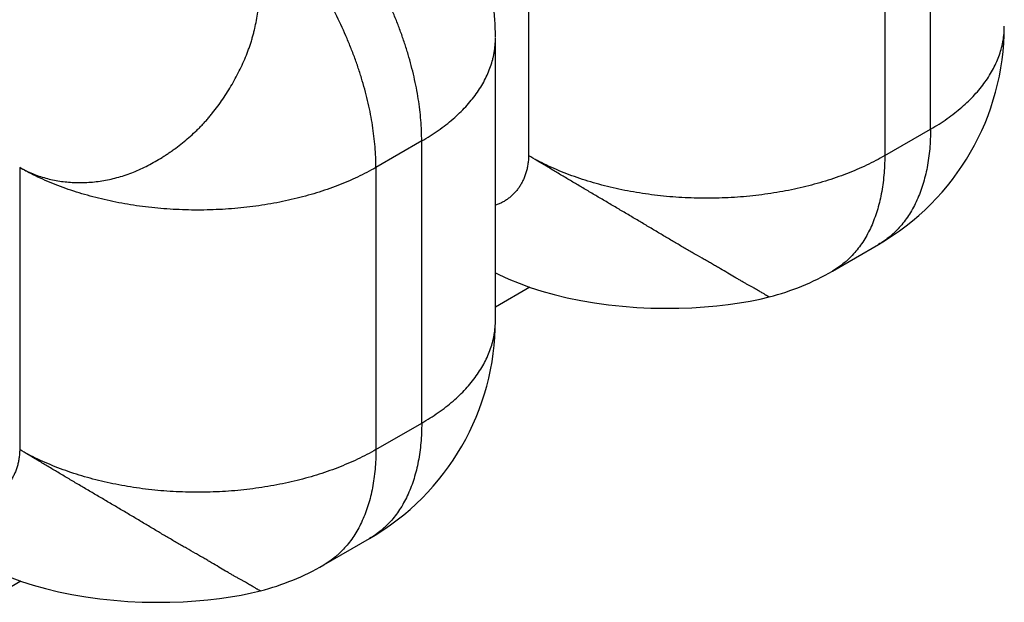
# Model space of a CAD drawing. Header units: inches. Extents: x 0 to 22, y 0 to 25.8.
# Tile 27 of 80: x 6.0482 to 6.1851, y 13.1947 to 13.2756. Entities that reach past the tile are written whole.
import ezdxf

# ---------------------------------------------------------------- set-up
doc = ezdxf.new("R2010")
doc.units = ezdxf.units.IN
doc.header["$LTSCALE"] = 1.21
doc.header["$MEASUREMENT"] = 0
doc.layers.get('0').update_dxf_attribs({"linetype": 'CONTINUOUS'})

msp = doc.modelspace()

# ---------------------------------------------------------------- linework, layer by layer
at = {"color": 6, "linetype": 'CONTINUOUS'}
for p, q in [((6.1748209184, 13.2603551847), (6.1748209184, 13.2995459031)), ((6.1189594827, 13.295871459), (6.1189594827, 13.2566807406)), ((6.1684569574, 13.295871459), (6.1684569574, 13.2566807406)), ((6.1143615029, 13.2338175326), (6.1143611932, 13.2730932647)), ((6.1684569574, 13.2566807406), (6.1748209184, 13.2603551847)), ((6.1041102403, 13.2587187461), (6.0977462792, 13.2550443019)), ((6.1041102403, 13.2195280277), (6.1041102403, 13.2587187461)), ((6.0482488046, 13.2550443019), (6.0482488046, 13.2158535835)), ((6.0977462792, 13.2550443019), (6.0977462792, 13.2158535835)), ((6.1612089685, 13.2406597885), (6.1675729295, 13.2443342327)), ((6.1191299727, 13.2384100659), (6.1143615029, 13.2356568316)), ((6.0977462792, 13.2158535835), (6.1041102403, 13.2195280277)), ((6.0904982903, 13.1998326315), (6.0968622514, 13.2035070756)), ((6.0484192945, 13.1975829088), (6.0436508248, 13.1948296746))]:
    msp.add_line(p, q, dxfattribs=at)
for points in [[(6.1143615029, 13.2404073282), (6.1148464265, 13.2401624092), (6.1162047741, 13.2395424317), (6.1176539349, 13.2389487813), (6.1191901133, 13.2383881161), (6.1208137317, 13.2378646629), (6.1225282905, 13.2373815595), (6.1243345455, 13.2369428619), (6.1262127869, 13.2365564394), (6.1281341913, 13.2362288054), (6.1300768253, 13.2359621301), (6.1320342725, 13.2357550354), (6.1340014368, 13.2356060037), (6.1359691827, 13.2355138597), (6.1379182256, 13.2354773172), (6.1398261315, 13.2354938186), (6.141669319, 13.2355592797), (6.143430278, 13.2356684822), (6.1451120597, 13.2358172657), (6.1467204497, 13.2360028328), (6.1482598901, 13.236223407), (6.1497372, 13.2364787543), (6.1511596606, 13.2367702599), (6.1524068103, 13.2370682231)], [(6.0436508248, 13.1995801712), (6.0441357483, 13.1993352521), (6.045494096, 13.1987152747), (6.0469432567, 13.1981216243), (6.0484794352, 13.1975609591), (6.0501030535, 13.1970375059), (6.0518176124, 13.1965544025), (6.0536238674, 13.1961157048), (6.0555021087, 13.1957292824), (6.0574235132, 13.1954016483), (6.0593661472, 13.195134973), (6.0613235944, 13.1949278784), (6.0632907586, 13.1947788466), (6.0652585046, 13.1946867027), (6.0672075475, 13.1946501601), (6.0691154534, 13.1946666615), (6.0709586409, 13.1947321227), (6.0727195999, 13.1948413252), (6.0744013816, 13.1949901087), (6.0760097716, 13.1951756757), (6.077549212, 13.19539625), (6.0790265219, 13.1956515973), (6.0804489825, 13.1959431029), (6.0816961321, 13.196241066)]]:
    msp.add_lwpolyline(points, dxfattribs=at)
for centre, radius, start, end in [((6.0793615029, 13.273008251), 0.035, 0.278468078, 15.8605818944), ((6.1500721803, 13.2746446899), 0.0350000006, 300.0014156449, 359.9999253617), ((6.1437082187, 13.2709702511), 0.0350000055, 284.3940116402, 300.001412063), ((6.0793615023, 13.2338175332), 0.0350000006, 300.0014894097, 359.999999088), ((6.0729975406, 13.2301430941), 0.0350000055, 284.3940116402, 300.001412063)]:
    msp.add_arc(centre, radius, start, end, dxfattribs=at)
for points, knots in [([(6.1041102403, 13.2587187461), (6.1041102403, 13.2591913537), (6.1040895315, 13.2601483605), (6.103999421, 13.2615981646), (6.1038501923, 13.2630763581), (6.1036421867, 13.264578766), (6.1033756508, 13.266101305), (6.1030511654, 13.2676400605), (6.102669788, 13.2691913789), (6.1022324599, 13.2707516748), (6.1017401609, 13.2723173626), (6.1011938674, 13.2738847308), (6.1005950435, 13.2754501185), (6.0997261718, 13.2775355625), (6.0987613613, 13.2795938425), (6.097705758, 13.2816159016), (6.0968684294, 13.2831147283), (6.0959890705, 13.2845892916), (6.094765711, 13.2865145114), (6.0934655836, 13.288379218), (6.0920939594, 13.2901744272), (6.0910376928, 13.2914757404), (6.0899534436, 13.292732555), (6.08884365, 13.2939417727), (6.0877110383, 13.2951006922), (6.0865582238, 13.2962066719), (6.0853878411, 13.2972571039), (6.0842025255, 13.2982492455), (6.0830053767, 13.2991806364), (6.0817998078, 13.300049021), (6.080589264, 13.3008520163), (6.0797708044, 13.3013484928), (6.0793615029, 13.3015848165)], [0, 0, 0, 0, 0.0275591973, 0.0557999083, 0.0846849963, 0.114174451, 0.1442262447, 0.1748004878, 0.2058598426, 0.2373653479, 0.2692766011, 0.3015513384, 0.3341412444, 0.3669949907, 0.4332784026, 0.4666097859, 0.4999946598, 0.5333795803, 0.5667111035, 0.6329950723, 0.6658492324, 0.6984396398, 0.7307149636, 0.7626268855, 0.7941331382, 0.8251933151, 0.8557684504, 0.8858212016, 0.915311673, 0.9441978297, 0.9724396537, 1, 1, 1, 1]), ([(6.0376422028, 13.273415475), (6.0376422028, 13.2736859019), (6.0376540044, 13.2742331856), (6.0377054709, 13.2750619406), (6.0377907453, 13.2759063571), (6.037909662, 13.276764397), (6.0380620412, 13.2776340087), (6.0383111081, 13.2788151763), (6.0387045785, 13.2803069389), (6.0392985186, 13.2820952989), (6.0400116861, 13.2838788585), (6.0408377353, 13.285640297), (6.0417682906, 13.287363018), (6.0427949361, 13.2890302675), (6.0439073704, 13.2906263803), (6.0450954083, 13.2921358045), (6.0463472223, 13.2935443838), (6.04744241, 13.2946310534), (6.048340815, 13.2954373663), (6.0490177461, 13.2960041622), (6.0497013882, 13.2965361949), (6.0503900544, 13.2970322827), (6.0510820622, 13.297491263), (6.0515501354, 13.2977751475), (6.0517843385, 13.2979103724)], [0, 0, 0, 0, 0.0275980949, 0.0558462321, 0.0847197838, 0.1141912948, 0.144230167, 0.1747999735, 0.2373647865, 0.3015561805, 0.3669952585, 0.4332814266, 0.4999946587, 0.5667080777, 0.6329948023, 0.6984347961, 0.7626274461, 0.8251938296, 0.8557645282, 0.8858043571, 0.915276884, 0.9441515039, 0.9724007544, 1, 1, 1, 1]), ([(6.0482488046, 13.2550443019), (6.0485321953, 13.2548844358), (6.049109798, 13.2545824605), (6.0500037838, 13.2541841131), (6.0509231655, 13.2538402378), (6.051865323, 13.2535509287), (6.0528277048, 13.2533162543), (6.0538078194, 13.2531362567), (6.05480334, 13.2530111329), (6.0558120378, 13.2529411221), (6.0568317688, 13.2529264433), (6.0582097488, 13.2529811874), (6.059949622, 13.2531912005), (6.0620296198, 13.2536657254), (6.0637382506, 13.2542461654), (6.0650823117, 13.254821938), (6.066082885, 13.2553092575), (6.0670701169, 13.2558467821), (6.0678791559, 13.2563328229), (6.0685191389, 13.2567435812), (6.0689965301, 13.2570630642), (6.0694700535, 13.257392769), (6.0700970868, 13.2578464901), (6.0708688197, 13.2584386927), (6.0717702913, 13.2591886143), (6.0724980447, 13.2598469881), (6.0730645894, 13.2603943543), (6.0734815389, 13.2608157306), (6.073889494, 13.2612474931), (6.0742878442, 13.2616897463), (6.0746764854, 13.2621421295), (6.075182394, 13.2627586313), (6.0757910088, 13.2635519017), (6.076483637, 13.2645349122), (6.077140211, 13.2655458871), (6.077761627, 13.2665807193), (6.0783488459, 13.2676354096), (6.0788976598, 13.2687088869), (6.0794037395, 13.2697998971), (6.079786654, 13.2707236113), (6.0800672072, 13.2714701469), (6.0802640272, 13.2720330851), (6.0804468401, 13.2725994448), (6.0806153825, 13.2731689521), (6.0807701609, 13.2737411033), (6.0809584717, 13.2745060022), (6.0811615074, 13.2754662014), (6.0813244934, 13.2764313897), (6.0814321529, 13.2772035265), (6.0815018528, 13.2777811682), (6.0815610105, 13.278357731), (6.0816101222, 13.2789327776), (6.0816490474, 13.2795059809), (6.0816866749, 13.2802654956), (6.0817064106, 13.2812088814), (6.0816830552, 13.2823322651), (6.081609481, 13.2834421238), (6.0814411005, 13.2848938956), (6.0810915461, 13.2866640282), (6.0805630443, 13.2883715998), (6.0800417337, 13.2896791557), (6.0796058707, 13.2906239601), (6.0791247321, 13.2915350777), (6.0785994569, 13.2924104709), (6.078031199, 13.2932481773), (6.0775218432, 13.2939144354), (6.0770941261, 13.2944262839), (6.0766544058, 13.2949223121), (6.0760805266, 13.2955155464), (6.0753556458, 13.2961842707), (6.0743501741, 13.2970130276), (6.0735482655, 13.2975702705), (6.0729975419, 13.2979103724)], [0, 0, 0, 0, 0.0139339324, 0.0278900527, 0.041887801, 0.0559438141, 0.0700721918, 0.0842850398, 0.0985955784, 0.113017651, 0.1275641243, 0.142247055, 0.1720517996, 0.202461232, 0.2334563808, 0.2491787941, 0.2650577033, 0.2810988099, 0.2973021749, 0.3054637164, 0.3136635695, 0.3219004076, 0.3301720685, 0.346807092, 0.3635474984, 0.3803759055, 0.3888195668, 0.3972810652, 0.4057597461, 0.4142553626, 0.4227680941, 0.4312979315, 0.4484058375, 0.4655719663, 0.4827823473, 0.5000178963, 0.5172548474, 0.5344680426, 0.5516366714, 0.5687455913, 0.5772752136, 0.5857872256, 0.5942816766, 0.6027589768, 0.6112192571, 0.6196621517, 0.6364910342, 0.6532347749, 0.6615695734, 0.6698757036, 0.6781499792, 0.6863889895, 0.6945902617, 0.702752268, 0.718953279, 0.7349875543, 0.7508563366, 0.7665680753, 0.7975525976, 0.8279713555, 0.8429667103, 0.8578108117, 0.872508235, 0.887069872, 0.9015078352, 0.9158355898, 0.9229635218, 0.9300696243, 0.9442191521, 0.9582895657, 0.9722807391, 1, 1, 1, 1]), ([(6.0977462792, 13.2550443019), (6.0977462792, 13.2555169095), (6.0977255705, 13.2564739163), (6.09763546, 13.2579237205), (6.0974862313, 13.259401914), (6.0972782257, 13.2609043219), (6.0970116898, 13.2624268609), (6.0966872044, 13.2639656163), (6.096305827, 13.2655169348), (6.0958684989, 13.2670772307), (6.0953761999, 13.2686429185), (6.0948299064, 13.2702102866), (6.0942310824, 13.2717756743), (6.0933622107, 13.2738611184), (6.0923974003, 13.2759193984), (6.091341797, 13.2779414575), (6.0905044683, 13.2794402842), (6.0896251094, 13.2809148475), (6.0884017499, 13.2828400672), (6.0871016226, 13.2847047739), (6.0857299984, 13.2864999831), (6.0846737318, 13.2878012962), (6.0835894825, 13.2890581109), (6.082479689, 13.2902673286), (6.0813470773, 13.2914262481), (6.0801942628, 13.2925322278), (6.0790238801, 13.2935826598), (6.0778385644, 13.2945748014), (6.0766414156, 13.2955061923), (6.0754358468, 13.2963745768), (6.074225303, 13.2971775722), (6.0734068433, 13.2976740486), (6.0729975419, 13.2979103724)], [0, 0, 0, 0, 0.0275591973, 0.0557999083, 0.0846849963, 0.114174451, 0.1442262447, 0.1748004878, 0.2058598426, 0.2373653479, 0.2692766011, 0.3015513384, 0.3341412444, 0.3669949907, 0.4332784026, 0.4666097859, 0.4999946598, 0.5333795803, 0.5667111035, 0.6329950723, 0.6658492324, 0.6984396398, 0.7307149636, 0.7626268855, 0.7941331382, 0.8251933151, 0.8557684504, 0.8858212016, 0.915311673, 0.9441978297, 0.9724396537, 1, 1, 1, 1]), ([(6.1748209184, 13.2603551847), (6.175220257, 13.2605857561), (6.1759997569, 13.2610580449), (6.1771219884, 13.2618084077), (6.1781802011, 13.2625901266), (6.1791712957, 13.2634010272), (6.1800922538, 13.2642391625), (6.1809405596, 13.2651024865), (6.1817144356, 13.2659887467), (6.1824121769, 13.2668959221), (6.183032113, 13.2678219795), (6.1835724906, 13.2687649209), (6.1840321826, 13.2697223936), (6.1844101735, 13.270691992), (6.1846571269, 13.2715112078), (6.1848121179, 13.2721691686), (6.1849382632, 13.2728253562), (6.1850437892, 13.2736502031), (6.1850720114, 13.2743137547), (6.1850720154, 13.2746445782)], [0, 0, 0, 0, 0.0751258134, 0.1484315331, 0.2198645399, 0.2893847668, 0.3569688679, 0.4226393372, 0.4864665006, 0.5485397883, 0.6089687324, 0.6678863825, 0.725452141, 0.7818459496, 0.8372672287, 0.8646867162, 0.8919470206, 0.9461024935, 1, 1, 1, 1]), ([(6.1041102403, 13.2587187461), (6.1045095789, 13.2589493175), (6.1052890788, 13.2594216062), (6.1064113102, 13.260171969), (6.107469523, 13.2609536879), (6.1084606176, 13.2617645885), (6.1093815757, 13.2626027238), (6.1102298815, 13.2634660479), (6.1110037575, 13.264352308), (6.1117014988, 13.2652594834), (6.1123214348, 13.2661855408), (6.1128618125, 13.2671284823), (6.1133215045, 13.268085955), (6.1136994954, 13.2690555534), (6.1139464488, 13.2698747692), (6.1141014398, 13.27053273), (6.1142275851, 13.2711889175), (6.1143331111, 13.2720137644), (6.1143613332, 13.2726773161), (6.1143613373, 13.2730081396)], [0, 0, 0, 0, 0.0751258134, 0.1484315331, 0.2198645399, 0.2893847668, 0.3569688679, 0.4226393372, 0.4864665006, 0.5485397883, 0.6089687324, 0.6678863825, 0.725452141, 0.7818459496, 0.8372672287, 0.8646867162, 0.8919470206, 0.9461024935, 1, 1, 1, 1]), ([(6.1748209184, 13.2603551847), (6.1748209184, 13.2598941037), (6.174801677, 13.258982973), (6.1747129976, 13.2576360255), (6.1745651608, 13.2563288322), (6.1743585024, 13.2550651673), (6.1740932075, 13.2538486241), (6.1737697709, 13.2526824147), (6.17338926, 13.2515692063), (6.1729525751, 13.2505114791), (6.1724606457, 13.2495116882), (6.1719143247, 13.248572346), (6.1713150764, 13.2476956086), (6.1706644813, 13.2468835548), (6.1700785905, 13.2462601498), (6.1695863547, 13.2457969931), (6.1690812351, 13.2453596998), (6.1684197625, 13.2448559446), (6.1678593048, 13.2444997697), (6.1675728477, 13.2443343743)], [0, 0, 0, 0, 0.0751275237, 0.1484352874, 0.2198705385, 0.2893930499, 0.3569791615, 0.4226504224, 0.4864773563, 0.5485497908, 0.608977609, 0.6678940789, 0.7254586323, 0.7818512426, 0.8372713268, 0.8646902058, 0.8919498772, 0.9461039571, 1, 1, 1, 1]), ([(6.1189594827, 13.2566807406), (6.1189573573, 13.2564683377), (6.1189389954, 13.2560498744), (6.1188683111, 13.2554346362), (6.1187566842, 13.2548429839), (6.1186058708, 13.254276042), (6.1184176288, 13.2537348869), (6.1181937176, 13.2532206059), (6.1179358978, 13.252734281), (6.1176459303, 13.2522769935), (6.117325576, 13.2518498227), (6.116976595, 13.2514538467), (6.1166007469, 13.2510901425), (6.1161997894, 13.2507597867), (6.1157754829, 13.2504638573), (6.1153295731, 13.2502034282), (6.1148638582, 13.2499795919), (6.1145420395, 13.249855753), (6.1143787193, 13.2498003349)], [0, 0, 0, 0, 0.0721787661, 0.1421962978, 0.2102647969, 0.2765883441, 0.3413625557, 0.4047744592, 0.4670026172, 0.5282175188, 0.588582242, 0.6482533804, 0.7073822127, 0.7661160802, 0.8245999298, 0.8829779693, 0.9413953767, 1, 1, 1, 1]), ([(6.1684569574, 13.2566807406), (6.1680476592, 13.2564444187), (6.1672085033, 13.2559838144), (6.1659078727, 13.2553368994), (6.1645531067, 13.2547269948), (6.1631479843, 13.2541558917), (6.1616961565, 13.2536254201), (6.1602013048, 13.2531370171), (6.1586671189, 13.2526915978), (6.1570971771, 13.2522901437), (6.1554950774, 13.2519336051), (6.153864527, 13.2516229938), (6.152209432, 13.2513588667), (6.149968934, 13.2510685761), (6.1477039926, 13.2508749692), (6.1454250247, 13.2507781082), (6.1437083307, 13.250753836), (6.1419916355, 13.2507780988), (6.1397126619, 13.2508749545), (6.1374477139, 13.2510685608), (6.1352072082, 13.2513588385), (6.1335521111, 13.2516229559), (6.1319215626, 13.2519335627), (6.1303194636, 13.2522900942), (6.1287495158, 13.2526915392), (6.1272153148, 13.2531369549), (6.125720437, 13.2536253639), (6.1242685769, 13.254155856), (6.1228634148, 13.2547269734), (6.1215086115, 13.2553368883), (6.1202079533, 13.2559838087), (6.1193687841, 13.2564444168), (6.1189594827, 13.2566807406)], [0, 0, 0, 0, 0.0275599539, 0.0558010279, 0.0846862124, 0.1141756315, 0.1442274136, 0.1748018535, 0.205861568, 0.2373675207, 0.2692792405, 0.3015543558, 0.3341444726, 0.366998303, 0.4332816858, 0.4666130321, 0.4999978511, 0.5333826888, 0.5667140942, 0.6329977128, 0.6658516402, 0.6984417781, 0.7307168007, 0.7626284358, 0.7941344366, 0.8251943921, 0.8557693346, 0.8858219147, 0.9153122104, 0.9441981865, 0.9724398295, 1, 1, 1, 1]), ([(6.1524031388, 13.2370674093), (6.1524015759, 13.2370670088), (6.1523978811, 13.2370666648), (6.1523916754, 13.2370671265), (6.1523841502, 13.2370685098), (6.1523713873, 13.237071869), (6.1523522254, 13.2370787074), (6.1523255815, 13.2370901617), (6.1522939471, 13.2371055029), (6.1522574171, 13.2371248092), (6.1522159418, 13.23714803), (6.1521501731, 13.2371862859), (6.1520548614, 13.2372438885), (6.1519240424, 13.2373242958), (6.1517701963, 13.2374189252), (6.1515922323, 13.2375273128), (6.1513890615, 13.237648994), (6.1511596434, 13.2377835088), (6.1509032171, 13.2379300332), (6.150620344, 13.2380887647), (6.1503123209, 13.238260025), (6.1499805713, 13.2384439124), (6.1496265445, 13.2386405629), (6.1492516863, 13.2388501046), (6.1488574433, 13.2390726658), (6.1484452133, 13.2393084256), (6.1480160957, 13.2395576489), (6.1474094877, 13.2399136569), (6.1466086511, 13.2403881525), (6.1457780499, 13.2408796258), (6.145169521, 13.2412364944), (6.1448066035, 13.2414480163), (6.1444317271, 13.2416654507), (6.1439520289, 13.2419418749), (6.1431579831, 13.2423969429), (6.1423439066, 13.2428616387), (6.1415127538, 13.2433377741), (6.1408718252, 13.2437066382), (6.1402213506, 13.2440835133), (6.1395627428, 13.2444686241), (6.1388966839, 13.2448613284), (6.1379940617, 13.2453967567), (6.1370831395, 13.245940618), (6.1361634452, 13.2464904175), (6.1354642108, 13.2469081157), (6.1347591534, 13.2473283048), (6.1340486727, 13.247750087), (6.1333337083, 13.2481731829), (6.1323746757, 13.2487392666), (6.1311722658, 13.24944698), (6.1297299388, 13.2502947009), (6.1282945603, 13.2511393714), (6.1268730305, 13.2519778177), (6.1254713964, 13.252806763), (6.1240955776, 13.2536230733), (6.1227521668, 13.2544234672), (6.1214473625, 13.2552022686), (6.1201878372, 13.2559530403), (6.119363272, 13.2564422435), (6.1189594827, 13.2566807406)], [0, 0, 0, 0, 0.0001248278, 0.000284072, 0.0004806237, 0.0007158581, 0.0013045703, 0.0020523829, 0.002959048, 0.0040238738, 0.0052487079, 0.0066364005, 0.0099103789, 0.0138646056, 0.0185168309, 0.0238846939, 0.0299860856, 0.0368393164, 0.0444602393, 0.0528356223, 0.0619350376, 0.071727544, 0.0821821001, 0.0932677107, 0.104953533, 0.1172089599, 0.130008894, 0.1433469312, 0.1716271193, 0.2020279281, 0.2180167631, 0.2262071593, 0.2345275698, 0.251546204, 0.2690419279, 0.3053358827, 0.3240696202, 0.3431515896, 0.3625497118, 0.3822329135, 0.402179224, 0.4223720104, 0.4634301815, 0.484261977, 0.5052731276, 0.5264468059, 0.5477642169, 0.5691989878, 0.59072293, 0.6339254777, 0.6771460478, 0.7201615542, 0.7627810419, 0.8048339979, 0.8461502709, 0.8865530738, 0.9258215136, 0.9637167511, 1, 1, 1, 1]), ([(6.1684569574, 13.2566807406), (6.1684569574, 13.2562196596), (6.168437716, 13.2553085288), (6.1683490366, 13.2539615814), (6.1682011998, 13.2526543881), (6.1679945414, 13.2513907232), (6.1677292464, 13.25017418), (6.1674058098, 13.2490079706), (6.167025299, 13.2478947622), (6.1665886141, 13.246837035), (6.1660966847, 13.2458372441), (6.1655503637, 13.2448979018), (6.1649511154, 13.2440211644), (6.1643005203, 13.2432091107), (6.1637146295, 13.2425857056), (6.1632223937, 13.242122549), (6.1627172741, 13.2416852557), (6.1620558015, 13.2411815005), (6.1614953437, 13.2408253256), (6.1612088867, 13.2406599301)], [0, 0, 0, 0, 0.0751275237, 0.1484352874, 0.2198705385, 0.2893930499, 0.3569791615, 0.4226504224, 0.4864773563, 0.5485497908, 0.608977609, 0.6678940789, 0.7254586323, 0.7818512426, 0.8372713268, 0.8646902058, 0.8919498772, 0.9461039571, 1, 1, 1, 1]), ([(6.0977462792, 13.2550443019), (6.0973369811, 13.25480798), (6.0964978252, 13.2543473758), (6.0951971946, 13.2537004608), (6.0938424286, 13.2530905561), (6.0924373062, 13.2525194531), (6.0909854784, 13.2519889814), (6.0894906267, 13.2515005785), (6.0879564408, 13.2510551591), (6.0863864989, 13.2506537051), (6.0847843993, 13.2502971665), (6.0831538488, 13.2499865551), (6.0814987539, 13.249722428), (6.0792582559, 13.2494321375), (6.0769933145, 13.2492385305), (6.0747143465, 13.2491416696), (6.0729976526, 13.2491173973), (6.0712809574, 13.2491416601), (6.0690019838, 13.2492385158), (6.0667370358, 13.2494321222), (6.0644965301, 13.2497223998), (6.062841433, 13.2499865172), (6.0612108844, 13.250297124), (6.0596087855, 13.2506536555), (6.0580388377, 13.2510551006), (6.0565046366, 13.2515005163), (6.0550097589, 13.2519889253), (6.0535578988, 13.2525194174), (6.0521527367, 13.2530905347), (6.0507979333, 13.2537004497), (6.0494972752, 13.25434737), (6.0486581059, 13.2548079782), (6.0482488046, 13.2550443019)], [0, 0, 0, 0, 0.0275599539, 0.0558010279, 0.0846862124, 0.1141756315, 0.1442274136, 0.1748018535, 0.205861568, 0.2373675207, 0.2692792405, 0.3015543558, 0.3341444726, 0.366998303, 0.4332816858, 0.4666130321, 0.4999978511, 0.5333826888, 0.5667140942, 0.6329977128, 0.6658516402, 0.6984417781, 0.7307168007, 0.7626284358, 0.7941344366, 0.8251943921, 0.8557693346, 0.8858219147, 0.9153122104, 0.9441981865, 0.9724398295, 1, 1, 1, 1]), ([(6.1041102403, 13.2195280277), (6.1045095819, 13.2197586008), (6.1052890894, 13.2202308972), (6.1064113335, 13.2209812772), (6.107469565, 13.2217630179), (6.1084606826, 13.2225739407), (6.1093816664, 13.2234120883), (6.1102299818, 13.2242754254), (6.1110038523, 13.2251616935), (6.1117015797, 13.2260688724), (6.1123215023, 13.2269949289), (6.1128618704, 13.2279378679), (6.1133215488, 13.2288953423), (6.1136995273, 13.2298649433), (6.1139464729, 13.230684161), (6.1141014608, 13.2313421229), (6.1142276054, 13.2319983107), (6.114333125, 13.2328231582), (6.1143613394, 13.2334867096), (6.1143613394, 13.2338175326)], [0, 0, 0, 0, 0.07512592, 0.1484323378, 0.2198664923, 0.2893881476, 0.3569736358, 0.4226445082, 0.4864712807, 0.5485437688, 0.6089718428, 0.6678887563, 0.7254539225, 0.7818472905, 0.8372682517, 0.8646876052, 0.891947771, 0.9461028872, 1, 1, 1, 1]), ([(6.1041102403, 13.2195280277), (6.1041102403, 13.2190669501), (6.1040910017, 13.2181558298), (6.1040023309, 13.2168089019), (6.1038545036, 13.2155017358), (6.103647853, 13.2142381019), (6.1033825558, 13.2130215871), (6.1030591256, 13.2118553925), (6.1026786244, 13.2107421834), (6.1022419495, 13.2096844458), (6.1017500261, 13.2086846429), (6.1012037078, 13.2077452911), (6.1006044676, 13.2068685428), (6.099953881, 13.2060564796), (6.0993679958, 13.2054330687), (6.0988757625, 13.2049699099), (6.0983706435, 13.2045326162), (6.0977091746, 13.2040288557), (6.0971487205, 13.203672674), (6.0968622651, 13.2035072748)], [0, 0, 0, 0, 0.0751274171, 0.1484344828, 0.2198685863, 0.2893896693, 0.3569743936, 0.4226452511, 0.4864725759, 0.5485458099, 0.6089744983, 0.6678917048, 0.7254568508, 0.7818499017, 0.8372703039, 0.8646893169, 0.8919491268, 0.9461035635, 1, 1, 1, 1]), ([(6.0482488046, 13.2158535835), (6.0482466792, 13.2156411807), (6.0482283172, 13.2152227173), (6.048157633, 13.2146074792), (6.048046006, 13.2140158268), (6.0478951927, 13.2134488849), (6.0477069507, 13.2129077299), (6.0474830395, 13.2123934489), (6.0472252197, 13.211907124), (6.0469352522, 13.2114498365), (6.0466148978, 13.2110226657), (6.0462659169, 13.2106266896), (6.0458900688, 13.2102629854), (6.0454891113, 13.2099326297), (6.0450648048, 13.2096367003), (6.044618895, 13.2093762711), (6.0441531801, 13.2091524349), (6.0438313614, 13.209028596), (6.0436680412, 13.2089731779)], [0, 0, 0, 0, 0.0721787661, 0.1421962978, 0.2102647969, 0.2765883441, 0.3413625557, 0.4047744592, 0.4670026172, 0.5282175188, 0.588582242, 0.6482533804, 0.7073822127, 0.7661160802, 0.8245999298, 0.8829779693, 0.9413953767, 1, 1, 1, 1]), ([(6.0977462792, 13.2158535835), (6.0973369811, 13.2156172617), (6.0964978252, 13.2151566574), (6.0951971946, 13.2145097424), (6.0938424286, 13.2138998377), (6.0924373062, 13.2133287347), (6.0909854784, 13.212798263), (6.0894906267, 13.2123098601), (6.0879564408, 13.2118644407), (6.0863864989, 13.2114629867), (6.0847843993, 13.2111064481), (6.0831538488, 13.2107958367), (6.0814987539, 13.2105317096), (6.0792582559, 13.2102414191), (6.0769933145, 13.2100478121), (6.0747143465, 13.2099509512), (6.0729976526, 13.2099266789), (6.0712809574, 13.2099509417), (6.0690019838, 13.2100477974), (6.0667370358, 13.2102414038), (6.0644965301, 13.2105316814), (6.062841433, 13.2107957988), (6.0612108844, 13.2111064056), (6.0596087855, 13.2114629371), (6.0580388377, 13.2118643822), (6.0565046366, 13.2123097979), (6.0550097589, 13.2127982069), (6.0535578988, 13.213328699), (6.0521527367, 13.2138998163), (6.0507979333, 13.2145097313), (6.0494972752, 13.2151566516), (6.0486581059, 13.2156172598), (6.0482488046, 13.2158535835)], [0, 0, 0, 0, 0.0275599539, 0.0558010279, 0.0846862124, 0.1141756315, 0.1442274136, 0.1748018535, 0.205861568, 0.2373675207, 0.2692792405, 0.3015543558, 0.3341444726, 0.366998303, 0.4332816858, 0.4666130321, 0.4999978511, 0.5333826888, 0.5667140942, 0.6329977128, 0.6658516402, 0.6984417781, 0.7307168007, 0.7626284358, 0.7941344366, 0.8251943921, 0.8557693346, 0.8858219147, 0.9153122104, 0.9441981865, 0.9724398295, 1, 1, 1, 1]), ([(6.0816924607, 13.1962402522), (6.0816908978, 13.1962398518), (6.081687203, 13.1962395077), (6.0816809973, 13.1962399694), (6.0816734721, 13.1962413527), (6.0816607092, 13.196244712), (6.0816415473, 13.1962515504), (6.0816149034, 13.1962630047), (6.081583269, 13.1962783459), (6.081546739, 13.1962976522), (6.0815052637, 13.196320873), (6.081439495, 13.1963591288), (6.0813441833, 13.1964167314), (6.0812133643, 13.1964971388), (6.0810595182, 13.1965917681), (6.0808815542, 13.1967001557), (6.0806783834, 13.1968218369), (6.0804489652, 13.1969563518), (6.080192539, 13.1971028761), (6.0799096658, 13.1972616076), (6.0796016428, 13.197432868), (6.0792698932, 13.1976167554), (6.0789158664, 13.1978134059), (6.0785410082, 13.1980229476), (6.0781467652, 13.1982455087), (6.0777345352, 13.1984812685), (6.0773054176, 13.1987304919), (6.0766988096, 13.1990864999), (6.075897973, 13.1995609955), (6.0750673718, 13.2000524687), (6.0744588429, 13.2004093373), (6.0740959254, 13.2006208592), (6.073721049, 13.2008382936), (6.0732413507, 13.2011147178), (6.072447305, 13.2015697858), (6.0716332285, 13.2020344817), (6.0708020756, 13.202510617), (6.0701611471, 13.2028794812), (6.0695106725, 13.2032563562), (6.0688520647, 13.2036414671), (6.0681860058, 13.2040341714), (6.0672833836, 13.2045695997), (6.0663724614, 13.205113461), (6.0654527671, 13.2056632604), (6.0647535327, 13.2060809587), (6.0640484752, 13.2065011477), (6.0633379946, 13.2069229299), (6.0626230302, 13.2073460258), (6.0616639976, 13.2079121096), (6.0604615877, 13.208619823), (6.0590192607, 13.2094675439), (6.0575838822, 13.2103122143), (6.0561623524, 13.2111506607), (6.0547607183, 13.2119796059), (6.0533848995, 13.2127959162), (6.0520414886, 13.2135963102), (6.0507366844, 13.2143751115), (6.0494771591, 13.2151258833), (6.0486525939, 13.2156150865), (6.0482488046, 13.2158535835)], [0, 0, 0, 0, 0.0001248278, 0.000284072, 0.0004806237, 0.0007158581, 0.0013045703, 0.0020523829, 0.002959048, 0.0040238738, 0.0052487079, 0.0066364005, 0.0099103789, 0.0138646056, 0.0185168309, 0.0238846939, 0.0299860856, 0.0368393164, 0.0444602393, 0.0528356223, 0.0619350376, 0.071727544, 0.0821821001, 0.0932677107, 0.104953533, 0.1172089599, 0.130008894, 0.1433469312, 0.1716271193, 0.2020279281, 0.2180167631, 0.2262071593, 0.2345275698, 0.251546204, 0.2690419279, 0.3053358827, 0.3240696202, 0.3431515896, 0.3625497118, 0.3822329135, 0.402179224, 0.4223720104, 0.4634301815, 0.484261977, 0.5052731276, 0.5264468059, 0.5477642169, 0.5691989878, 0.59072293, 0.6339254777, 0.6771460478, 0.7201615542, 0.7627810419, 0.8048339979, 0.8461502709, 0.8865530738, 0.9258215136, 0.9637167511, 1, 1, 1, 1]), ([(6.0977462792, 13.2158535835), (6.0977462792, 13.2153925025), (6.0977270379, 13.2144813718), (6.0976383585, 13.2131344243), (6.0974905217, 13.2118272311), (6.0972838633, 13.2105635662), (6.0970185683, 13.209347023), (6.0966951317, 13.2081808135), (6.0963146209, 13.2070676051), (6.0958779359, 13.2060098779), (6.0953860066, 13.205010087), (6.0948396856, 13.2040707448), (6.0942404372, 13.2031940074), (6.0935898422, 13.2023819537), (6.0930039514, 13.2017585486), (6.0925117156, 13.201295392), (6.0920065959, 13.2008580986), (6.0913451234, 13.2003543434), (6.0907846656, 13.1999981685), (6.0904982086, 13.1998327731)], [0, 0, 0, 0, 0.0751275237, 0.1484352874, 0.2198705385, 0.2893930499, 0.3569791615, 0.4226504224, 0.4864773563, 0.5485497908, 0.608977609, 0.6678940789, 0.7254586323, 0.7818512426, 0.8372713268, 0.8646902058, 0.8919498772, 0.9461039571, 1, 1, 1, 1])]:
    msp.add_open_spline(points, degree=3, knots=knots, dxfattribs=at)

doc.saveas('drawing.dxf')
